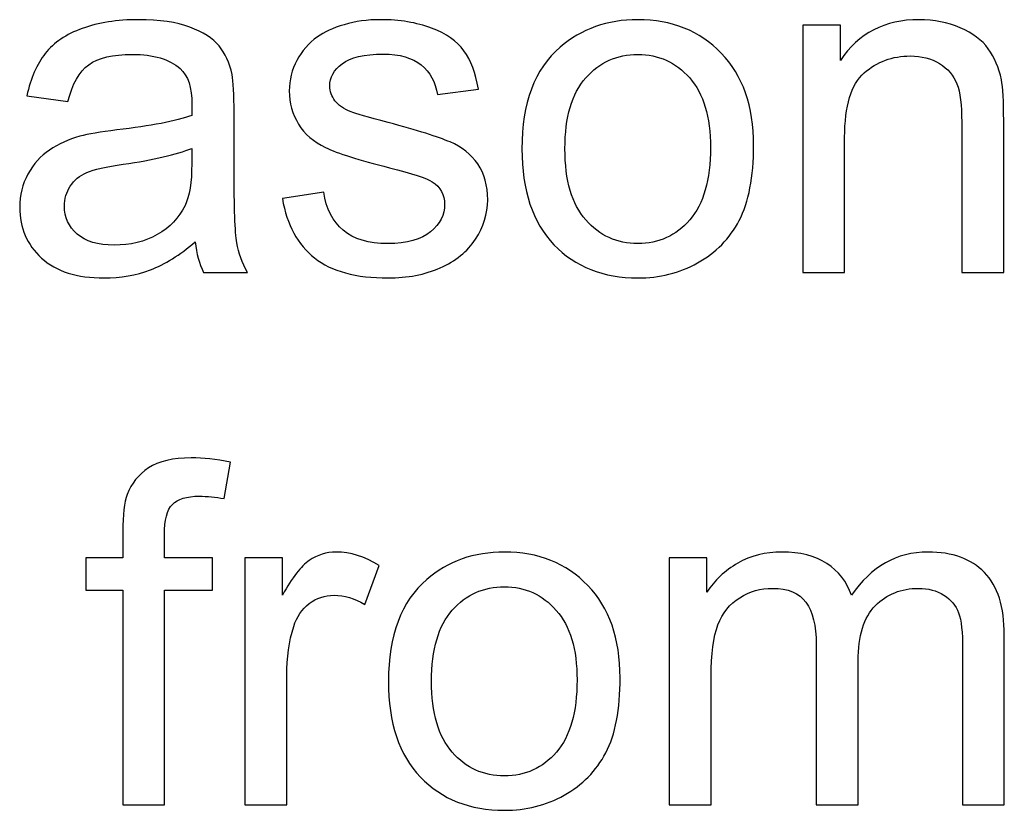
# Model space of a CAD drawing. Header units: inches. Extents: x -3.1 to 14.9, y -9.8 to 5.5.
# Tile 32 of 56: x 10.689 to 11.377, y -0.561 to -0.008. Entities that reach past the tile are written whole.
import ezdxf

# ---------------------------------------------------------------- set-up
doc = ezdxf.new("R2010")
doc.units = ezdxf.units.IN
doc.header["$MEASUREMENT"] = 0
doc.layers.add('Layer 1', color=7, linetype='Continuous')

msp = doc.modelspace()

# ---------------------------------------------------------------- linework, layer by layer
at = {"layer": 'Layer 1', "color": 250}
for points, knots in [([(10.81124, -0.1637), (10.80035, -0.17293), (10.7899, -0.17943), (10.7799, -0.18326), (10.7799, -0.18326), (10.76985, -0.18704), (10.75907, -0.18893), (10.74757, -0.18893), (10.74757, -0.18893), (10.72857, -0.18893), (10.71401, -0.18432), (10.70379, -0.17504), (10.70379, -0.17504), (10.69362, -0.16576), (10.68851, -0.15387), (10.68851, -0.13948), (10.68851, -0.13948), (10.68851, -0.13098), (10.6904, -0.12326), (10.69429, -0.11626), (10.69429, -0.11626), (10.69812, -0.10926), (10.70318, -0.10365), (10.7094, -0.09943), (10.7094, -0.09943), (10.71568, -0.0952), (10.72268, -0.09198), (10.73051, -0.08981), (10.73051, -0.08981), (10.73624, -0.08831), (10.7449, -0.08681), (10.75651, -0.08543), (10.75651, -0.08543), (10.78018, -0.08259), (10.79762, -0.07926), (10.80879, -0.07531), (10.80879, -0.07531), (10.8089, -0.07131), (10.80896, -0.06876), (10.80896, -0.0677), (10.80896, -0.0677), (10.80896, -0.05576), (10.80618, -0.04731), (10.80062, -0.04248), (10.80062, -0.04248), (10.79318, -0.03581), (10.78201, -0.03254), (10.76729, -0.03254), (10.76729, -0.03254), (10.75351, -0.03254), (10.74335, -0.03493), (10.73674, -0.03976), (10.73674, -0.03976), (10.73018, -0.04459), (10.72535, -0.05315), (10.72218, -0.06543), (10.72218, -0.06543), (10.72218, -0.06543), (10.69357, -0.06148), (10.69357, -0.06148), (10.69357, -0.06148), (10.69618, -0.04926), (10.70046, -0.03931), (10.7064, -0.03181), (10.7064, -0.03181), (10.71235, -0.02426), (10.72101, -0.01843), (10.73229, -0.01437), (10.73229, -0.01437), (10.74357, -0.01031), (10.75662, -0.00826), (10.77151, -0.00826), (10.77151, -0.00826), (10.78629, -0.00826), (10.79824, -0.01004), (10.80746, -0.01348), (10.80746, -0.01348), (10.81668, -0.01698), (10.82346, -0.02131), (10.82785, -0.02659), (10.82785, -0.02659), (10.83218, -0.03187), (10.83518, -0.03848), (10.83696, -0.04654), (10.83696, -0.04654), (10.8379, -0.05154), (10.8384, -0.06054), (10.8384, -0.07354), (10.8384, -0.07354), (10.8384, -0.07354), (10.8384, -0.11259), (10.8384, -0.11259), (10.8384, -0.11259), (10.8384, -0.13987), (10.83901, -0.15709), (10.84029, -0.16426), (10.84029, -0.16426), (10.84151, -0.17148), (10.84401, -0.17843), (10.84768, -0.18504), (10.84768, -0.18504), (10.84768, -0.18504), (10.81707, -0.18504), (10.81707, -0.18504), (10.81707, -0.18504), (10.81407, -0.17898), (10.81207, -0.17187), (10.81124, -0.1637)], [0, 0, 0, 0, 0.035714, 0.035714, 0.035714, 0.035714, 0.071429, 0.071429, 0.071429, 0.071429, 0.107143, 0.107143, 0.107143, 0.107143, 0.142857, 0.142857, 0.142857, 0.142857, 0.178571, 0.178571, 0.178571, 0.178571, 0.214286, 0.214286, 0.214286, 0.214286, 0.25, 0.25, 0.25, 0.25, 0.285714, 0.285714, 0.285714, 0.285714, 0.321429, 0.321429, 0.321429, 0.321429, 0.357143, 0.357143, 0.357143, 0.357143, 0.392857, 0.392857, 0.392857, 0.392857, 0.428571, 0.428571, 0.428571, 0.428571, 0.464286, 0.464286, 0.464286, 0.464286, 0.5, 0.5, 0.5, 0.5, 0.535714, 0.535714, 0.535714, 0.535714, 0.571429, 0.571429, 0.571429, 0.571429, 0.607143, 0.607143, 0.607143, 0.607143, 0.642857, 0.642857, 0.642857, 0.642857, 0.678571, 0.678571, 0.678571, 0.678571, 0.714286, 0.714286, 0.714286, 0.714286, 0.75, 0.75, 0.75, 0.75, 0.785714, 0.785714, 0.785714, 0.785714, 0.821429, 0.821429, 0.821429, 0.821429, 0.857143, 0.857143, 0.857143, 0.857143, 0.892857, 0.892857, 0.892857, 0.892857, 0.928571, 0.928571, 0.928571, 0.928571, 1, 1, 1, 1]), ([(10.87213, -0.13343), (10.87213, -0.13343), (10.90107, -0.12887), (10.90107, -0.12887), (10.90107, -0.12887), (10.90268, -0.14048), (10.90724, -0.14937), (10.91468, -0.15559), (10.91468, -0.15559), (10.92207, -0.16176), (10.93246, -0.16487), (10.94585, -0.16487), (10.94585, -0.16487), (10.95929, -0.16487), (10.96929, -0.16209), (10.97579, -0.15665), (10.97579, -0.15665), (10.98229, -0.15115), (10.98557, -0.1447), (10.98557, -0.13737), (10.98557, -0.13737), (10.98557, -0.1307), (10.98268, -0.12554), (10.9769, -0.1217), (10.9769, -0.1217), (10.9729, -0.11909), (10.9629, -0.11581), (10.94696, -0.11181), (10.94696, -0.11181), (10.92551, -0.10637), (10.91057, -0.1017), (10.90229, -0.0977), (10.90229, -0.0977), (10.89401, -0.09376), (10.88768, -0.08826), (10.8834, -0.08126), (10.8834, -0.08126), (10.87913, -0.07426), (10.87696, -0.06654), (10.87696, -0.05809), (10.87696, -0.05809), (10.87696, -0.05037), (10.87874, -0.04326), (10.88229, -0.0367), (10.88229, -0.0367), (10.88579, -0.03009), (10.89063, -0.02465), (10.89668, -0.02031), (10.89668, -0.02031), (10.90124, -0.01698), (10.90746, -0.01409), (10.91529, -0.01176), (10.91529, -0.01176), (10.92318, -0.00943), (10.93163, -0.00826), (10.94063, -0.00826), (10.94063, -0.00826), (10.95418, -0.00826), (10.96607, -0.01026), (10.97635, -0.01415), (10.97635, -0.01415), (10.98663, -0.01804), (10.99418, -0.02331), (10.99907, -0.02998), (10.99907, -0.02998), (11.00396, -0.0367), (11.00729, -0.04559), (11.00913, -0.05676), (11.00913, -0.05676), (11.00913, -0.05676), (10.98051, -0.0607), (10.98051, -0.0607), (10.98051, -0.0607), (10.97918, -0.05181), (10.9754, -0.04487), (10.96918, -0.03987), (10.96918, -0.03987), (10.96296, -0.03487), (10.95413, -0.03237), (10.94274, -0.03237), (10.94274, -0.03237), (10.92929, -0.03237), (10.91968, -0.03459), (10.91396, -0.03904), (10.91396, -0.03904), (10.90818, -0.04348), (10.90529, -0.0487), (10.90529, -0.05465), (10.90529, -0.05465), (10.90529, -0.05848), (10.90651, -0.06187), (10.9089, -0.06493), (10.9089, -0.06493), (10.91129, -0.06809), (10.91501, -0.07065), (10.92013, -0.07276), (10.92013, -0.07276), (10.92307, -0.07381), (10.93168, -0.07631), (10.94601, -0.0802), (10.94601, -0.0802), (10.96674, -0.08576), (10.98118, -0.09026), (10.98935, -0.09381), (10.98935, -0.09381), (10.99757, -0.09731), (11.00401, -0.10248), (11.00868, -0.1092), (11.00868, -0.1092), (11.01335, -0.11593), (11.01568, -0.12426), (11.01568, -0.13426), (11.01568, -0.13426), (11.01568, -0.14404), (11.01279, -0.1532), (11.00713, -0.16187), (11.00713, -0.16187), (11.0014, -0.17048), (10.99318, -0.17715), (10.98246, -0.18187), (10.98246, -0.18187), (10.97174, -0.18659), (10.95957, -0.18893), (10.94601, -0.18893), (10.94601, -0.18893), (10.92351, -0.18893), (10.9064, -0.18426), (10.89463, -0.17493), (10.89463, -0.17493), (10.88285, -0.16559), (10.87535, -0.15176), (10.87213, -0.13343)], [0, 0, 0, 0, 0.029412, 0.029412, 0.029412, 0.029412, 0.058824, 0.058824, 0.058824, 0.058824, 0.088235, 0.088235, 0.088235, 0.088235, 0.117647, 0.117647, 0.117647, 0.117647, 0.147059, 0.147059, 0.147059, 0.147059, 0.176471, 0.176471, 0.176471, 0.176471, 0.205882, 0.205882, 0.205882, 0.205882, 0.235294, 0.235294, 0.235294, 0.235294, 0.264706, 0.264706, 0.264706, 0.264706, 0.294118, 0.294118, 0.294118, 0.294118, 0.323529, 0.323529, 0.323529, 0.323529, 0.352941, 0.352941, 0.352941, 0.352941, 0.382353, 0.382353, 0.382353, 0.382353, 0.411765, 0.411765, 0.411765, 0.411765, 0.441176, 0.441176, 0.441176, 0.441176, 0.470588, 0.470588, 0.470588, 0.470588, 0.5, 0.5, 0.5, 0.5, 0.529412, 0.529412, 0.529412, 0.529412, 0.558824, 0.558824, 0.558824, 0.558824, 0.588235, 0.588235, 0.588235, 0.588235, 0.617647, 0.617647, 0.617647, 0.617647, 0.647059, 0.647059, 0.647059, 0.647059, 0.676471, 0.676471, 0.676471, 0.676471, 0.705882, 0.705882, 0.705882, 0.705882, 0.735294, 0.735294, 0.735294, 0.735294, 0.764706, 0.764706, 0.764706, 0.764706, 0.794118, 0.794118, 0.794118, 0.794118, 0.823529, 0.823529, 0.823529, 0.823529, 0.852941, 0.852941, 0.852941, 0.852941, 0.882353, 0.882353, 0.882353, 0.882353, 0.911765, 0.911765, 0.911765, 0.911765, 0.941176, 0.941176, 0.941176, 0.941176, 1, 1, 1, 1]), ([(11.03957, -0.09859), (11.03957, -0.06659), (11.04846, -0.04287), (11.0663, -0.02748), (11.0663, -0.02748), (11.08113, -0.0147), (11.09924, -0.00826), (11.12063, -0.00826), (11.12063, -0.00826), (11.14441, -0.00826), (11.16385, -0.01604), (11.17891, -0.03165), (11.17891, -0.03165), (11.19402, -0.0472), (11.20152, -0.0687), (11.20152, -0.09615), (11.20152, -0.09615), (11.20152, -0.11843), (11.19819, -0.13593), (11.19152, -0.14865), (11.19152, -0.14865), (11.18485, -0.16143), (11.17513, -0.17132), (11.16241, -0.17837), (11.16241, -0.17837), (11.14963, -0.18543), (11.13574, -0.18893), (11.12063, -0.18893), (11.12063, -0.18893), (11.09646, -0.18893), (11.07691, -0.1812), (11.06196, -0.16565), (11.06196, -0.16565), (11.04702, -0.15015), (11.03957, -0.12781), (11.03957, -0.09859)], [0, 0, 0, 0, 0.1, 0.1, 0.1, 0.1, 0.2, 0.2, 0.2, 0.2, 0.3, 0.3, 0.3, 0.3, 0.4, 0.4, 0.4, 0.4, 0.5, 0.5, 0.5, 0.5, 0.6, 0.6, 0.6, 0.6, 0.7, 0.7, 0.7, 0.7, 0.8, 0.8, 0.8, 0.8, 1, 1, 1, 1]), ([(11.23591, -0.18504), (11.23591, -0.18504), (11.23591, -0.0122), (11.23591, -0.0122), (11.23591, -0.0122), (11.23591, -0.0122), (11.26224, -0.0122), (11.26224, -0.0122), (11.26224, -0.0122), (11.26224, -0.0122), (11.26224, -0.03676), (11.26224, -0.03676), (11.26224, -0.03676), (11.27496, -0.01776), (11.2933, -0.00826), (11.31724, -0.00826), (11.31724, -0.00826), (11.32769, -0.00826), (11.33724, -0.01015), (11.34596, -0.01387), (11.34596, -0.01387), (11.35474, -0.01765), (11.36124, -0.02254), (11.36557, -0.02865), (11.36557, -0.02865), (11.36996, -0.0347), (11.37296, -0.04193), (11.37474, -0.05026), (11.37474, -0.05026), (11.3758, -0.0557), (11.37635, -0.0652), (11.37635, -0.07876), (11.37635, -0.07876), (11.37635, -0.07876), (11.37635, -0.18504), (11.37635, -0.18504), (11.37635, -0.18504), (11.37635, -0.18504), (11.34702, -0.18504), (11.34702, -0.18504), (11.34702, -0.18504), (11.34702, -0.18504), (11.34702, -0.07987), (11.34702, -0.07987), (11.34702, -0.07987), (11.34702, -0.06798), (11.34591, -0.05904), (11.34363, -0.05309), (11.34363, -0.05309), (11.34135, -0.0472), (11.3373, -0.04248), (11.33152, -0.03898), (11.33152, -0.03898), (11.32569, -0.03543), (11.31891, -0.03365), (11.31107, -0.03365), (11.31107, -0.03365), (11.29857, -0.03365), (11.28785, -0.03765), (11.27874, -0.04554), (11.27874, -0.04554), (11.26969, -0.05348), (11.26519, -0.06848), (11.26519, -0.09065), (11.26519, -0.09065), (11.26519, -0.09065), (11.26519, -0.18504), (11.26519, -0.18504), (11.26519, -0.18504), (11.26519, -0.18504), (11.23591, -0.18504), (11.23591, -0.18504)], [0, 0, 0, 0, 0.052632, 0.052632, 0.052632, 0.052632, 0.105263, 0.105263, 0.105263, 0.105263, 0.157895, 0.157895, 0.157895, 0.157895, 0.210526, 0.210526, 0.210526, 0.210526, 0.263158, 0.263158, 0.263158, 0.263158, 0.315789, 0.315789, 0.315789, 0.315789, 0.368421, 0.368421, 0.368421, 0.368421, 0.421053, 0.421053, 0.421053, 0.421053, 0.473684, 0.473684, 0.473684, 0.473684, 0.526316, 0.526316, 0.526316, 0.526316, 0.578947, 0.578947, 0.578947, 0.578947, 0.631579, 0.631579, 0.631579, 0.631579, 0.684211, 0.684211, 0.684211, 0.684211, 0.736842, 0.736842, 0.736842, 0.736842, 0.789474, 0.789474, 0.789474, 0.789474, 0.842105, 0.842105, 0.842105, 0.842105, 0.894737, 0.894737, 0.894737, 0.894737, 1, 1, 1, 1]), ([(11.06968, -0.09859), (11.06968, -0.12076), (11.07452, -0.13732), (11.08418, -0.14832), (11.08418, -0.14832), (11.09385, -0.15937), (11.10602, -0.16487), (11.12063, -0.16487), (11.12063, -0.16487), (11.13518, -0.16487), (11.1473, -0.15932), (11.15696, -0.14826), (11.15696, -0.14826), (11.16657, -0.1372), (11.17141, -0.12031), (11.17141, -0.09765), (11.17141, -0.09765), (11.17141, -0.07626), (11.16657, -0.06004), (11.15685, -0.04904), (11.15685, -0.04904), (11.14713, -0.03804), (11.13507, -0.03254), (11.12063, -0.03254), (11.12063, -0.03254), (11.10602, -0.03254), (11.09385, -0.03804), (11.08418, -0.04898), (11.08418, -0.04898), (11.07452, -0.05993), (11.06968, -0.07648), (11.06968, -0.09859)], [0, 0, 0, 0, 0.111111, 0.111111, 0.111111, 0.111111, 0.222222, 0.222222, 0.222222, 0.222222, 0.333333, 0.333333, 0.333333, 0.333333, 0.444444, 0.444444, 0.444444, 0.444444, 0.555556, 0.555556, 0.555556, 0.555556, 0.666667, 0.666667, 0.666667, 0.666667, 0.777778, 0.777778, 0.777778, 0.777778, 1, 1, 1, 1]), ([(10.80879, -0.09826), (10.79812, -0.10265), (10.78218, -0.10631), (10.76096, -0.10937), (10.76096, -0.10937), (10.7489, -0.11109), (10.74035, -0.11304), (10.7354, -0.1152), (10.7354, -0.1152), (10.7304, -0.11737), (10.72651, -0.12054), (10.72385, -0.12476), (10.72385, -0.12476), (10.72112, -0.12893), (10.71974, -0.13354), (10.71974, -0.13865), (10.71974, -0.13865), (10.71974, -0.14648), (10.72274, -0.15298), (10.72862, -0.1582), (10.72862, -0.1582), (10.73451, -0.16337), (10.74318, -0.16598), (10.75457, -0.16598), (10.75457, -0.16598), (10.76585, -0.16598), (10.7759, -0.16354), (10.78468, -0.15859), (10.78468, -0.15859), (10.79346, -0.15365), (10.79996, -0.14687), (10.80407, -0.13832), (10.80407, -0.13832), (10.80724, -0.1317), (10.80879, -0.12193), (10.80879, -0.10904), (10.80879, -0.10904), (10.80879, -0.10904), (10.80879, -0.09826), (10.80879, -0.09826)], [0, 0, 0, 0, 0.090909, 0.090909, 0.090909, 0.090909, 0.181818, 0.181818, 0.181818, 0.181818, 0.272727, 0.272727, 0.272727, 0.272727, 0.363636, 0.363636, 0.363636, 0.363636, 0.454545, 0.454545, 0.454545, 0.454545, 0.545455, 0.545455, 0.545455, 0.545455, 0.636364, 0.636364, 0.636364, 0.636364, 0.727273, 0.727273, 0.727273, 0.727273, 0.818182, 0.818182, 0.818182, 0.818182, 1, 1, 1, 1]), ([(10.76057, -0.55743), (10.76057, -0.55743), (10.76057, -0.40737), (10.76057, -0.40737), (10.76057, -0.40737), (10.76057, -0.40737), (10.73473, -0.40737), (10.73473, -0.40737), (10.73473, -0.40737), (10.73473, -0.40737), (10.73473, -0.38459), (10.73473, -0.38459), (10.73473, -0.38459), (10.73473, -0.38459), (10.76057, -0.38459), (10.76057, -0.38459), (10.76057, -0.38459), (10.76057, -0.38459), (10.76057, -0.3662), (10.76057, -0.3662), (10.76057, -0.3662), (10.76057, -0.35459), (10.76162, -0.34593), (10.76368, -0.34032), (10.76368, -0.34032), (10.76651, -0.3327), (10.77146, -0.32654), (10.77857, -0.32182), (10.77857, -0.32182), (10.78568, -0.31709), (10.79562, -0.31476), (10.80846, -0.31476), (10.80846, -0.31476), (10.81668, -0.31476), (10.82579, -0.3157), (10.83579, -0.3177), (10.83579, -0.3177), (10.83579, -0.3177), (10.8314, -0.34326), (10.8314, -0.34326), (10.8314, -0.34326), (10.82535, -0.34215), (10.81957, -0.34159), (10.81412, -0.34159), (10.81412, -0.34159), (10.80523, -0.34159), (10.79896, -0.34348), (10.79529, -0.34732), (10.79529, -0.34732), (10.79157, -0.35109), (10.78973, -0.3582), (10.78973, -0.36865), (10.78973, -0.36865), (10.78973, -0.36865), (10.78973, -0.38459), (10.78973, -0.38459), (10.78973, -0.38459), (10.78973, -0.38459), (10.8234, -0.38459), (10.8234, -0.38459), (10.8234, -0.38459), (10.8234, -0.38459), (10.8234, -0.40737), (10.8234, -0.40737), (10.8234, -0.40737), (10.8234, -0.40737), (10.78973, -0.40737), (10.78973, -0.40737), (10.78973, -0.40737), (10.78973, -0.40737), (10.78973, -0.55743), (10.78973, -0.55743), (10.78973, -0.55743), (10.78973, -0.55743), (10.76057, -0.55743), (10.76057, -0.55743)], [0, 0, 0, 0, 0.05, 0.05, 0.05, 0.05, 0.1, 0.1, 0.1, 0.1, 0.15, 0.15, 0.15, 0.15, 0.2, 0.2, 0.2, 0.2, 0.25, 0.25, 0.25, 0.25, 0.3, 0.3, 0.3, 0.3, 0.35, 0.35, 0.35, 0.35, 0.4, 0.4, 0.4, 0.4, 0.45, 0.45, 0.45, 0.45, 0.5, 0.5, 0.5, 0.5, 0.55, 0.55, 0.55, 0.55, 0.6, 0.6, 0.6, 0.6, 0.65, 0.65, 0.65, 0.65, 0.7, 0.7, 0.7, 0.7, 0.75, 0.75, 0.75, 0.75, 0.8, 0.8, 0.8, 0.8, 0.85, 0.85, 0.85, 0.85, 0.9, 0.9, 0.9, 0.9, 1, 1, 1, 1]), ([(10.8459, -0.55743), (10.8459, -0.55743), (10.8459, -0.38459), (10.8459, -0.38459), (10.8459, -0.38459), (10.8459, -0.38459), (10.87223, -0.38459), (10.87223, -0.38459), (10.87223, -0.38459), (10.87223, -0.38459), (10.87223, -0.41076), (10.87223, -0.41076), (10.87223, -0.41076), (10.87895, -0.39854), (10.88518, -0.39043), (10.8909, -0.38654), (10.8909, -0.38654), (10.89657, -0.38265), (10.90284, -0.38065), (10.90968, -0.38065), (10.90968, -0.38065), (10.91957, -0.38065), (10.92957, -0.38382), (10.93979, -0.39009), (10.93979, -0.39009), (10.93979, -0.39009), (10.92968, -0.41732), (10.92968, -0.41732), (10.92968, -0.41732), (10.92257, -0.41304), (10.9154, -0.41093), (10.90823, -0.41093), (10.90823, -0.41093), (10.90179, -0.41093), (10.89607, -0.41287), (10.89096, -0.4167), (10.89096, -0.4167), (10.88584, -0.42059), (10.88223, -0.42593), (10.88007, -0.43276), (10.88007, -0.43276), (10.87679, -0.44315), (10.87518, -0.45454), (10.87518, -0.46693), (10.87518, -0.46693), (10.87518, -0.46693), (10.87518, -0.55743), (10.87518, -0.55743), (10.87518, -0.55743), (10.87518, -0.55743), (10.8459, -0.55743), (10.8459, -0.55743)], [0, 0, 0, 0, 0.071429, 0.071429, 0.071429, 0.071429, 0.142857, 0.142857, 0.142857, 0.142857, 0.214286, 0.214286, 0.214286, 0.214286, 0.285714, 0.285714, 0.285714, 0.285714, 0.357143, 0.357143, 0.357143, 0.357143, 0.428571, 0.428571, 0.428571, 0.428571, 0.5, 0.5, 0.5, 0.5, 0.571429, 0.571429, 0.571429, 0.571429, 0.642857, 0.642857, 0.642857, 0.642857, 0.714286, 0.714286, 0.714286, 0.714286, 0.785714, 0.785714, 0.785714, 0.785714, 0.857143, 0.857143, 0.857143, 0.857143, 1, 1, 1, 1]), ([(10.94629, -0.47098), (10.94629, -0.43898), (10.95518, -0.41526), (10.97301, -0.39987), (10.97301, -0.39987), (10.98784, -0.38709), (11.00596, -0.38065), (11.02734, -0.38065), (11.02734, -0.38065), (11.05112, -0.38065), (11.07057, -0.38843), (11.08562, -0.40404), (11.08562, -0.40404), (11.10073, -0.41959), (11.10823, -0.44109), (11.10823, -0.46854), (11.10823, -0.46854), (11.10823, -0.49082), (11.1049, -0.50832), (11.09823, -0.52104), (11.09823, -0.52104), (11.09157, -0.53382), (11.08184, -0.54371), (11.06912, -0.55076), (11.06912, -0.55076), (11.05634, -0.55782), (11.04246, -0.56132), (11.02734, -0.56132), (11.02734, -0.56132), (11.00318, -0.56132), (10.98362, -0.55359), (10.96868, -0.53804), (10.96868, -0.53804), (10.95373, -0.52254), (10.94629, -0.5002), (10.94629, -0.47098)], [0, 0, 0, 0, 0.1, 0.1, 0.1, 0.1, 0.2, 0.2, 0.2, 0.2, 0.3, 0.3, 0.3, 0.3, 0.4, 0.4, 0.4, 0.4, 0.5, 0.5, 0.5, 0.5, 0.6, 0.6, 0.6, 0.6, 0.7, 0.7, 0.7, 0.7, 0.8, 0.8, 0.8, 0.8, 1, 1, 1, 1]), ([(11.14262, -0.55743), (11.14262, -0.55743), (11.14262, -0.38459), (11.14262, -0.38459), (11.14262, -0.38459), (11.14262, -0.38459), (11.16879, -0.38459), (11.16879, -0.38459), (11.16879, -0.38459), (11.16879, -0.38459), (11.16879, -0.40882), (11.16879, -0.40882), (11.16879, -0.40882), (11.17423, -0.40037), (11.18146, -0.39354), (11.19046, -0.38843), (11.19046, -0.38843), (11.19946, -0.38326), (11.20973, -0.38065), (11.22123, -0.38065), (11.22123, -0.38065), (11.23401, -0.38065), (11.24451, -0.38332), (11.25268, -0.38865), (11.25268, -0.38865), (11.2609, -0.39398), (11.26668, -0.40137), (11.27001, -0.41093), (11.27001, -0.41093), (11.28373, -0.39076), (11.30151, -0.38065), (11.3234, -0.38065), (11.3234, -0.38065), (11.34057, -0.38065), (11.35373, -0.38543), (11.36296, -0.39493), (11.36296, -0.39493), (11.37218, -0.40443), (11.37679, -0.41904), (11.37679, -0.43876), (11.37679, -0.43876), (11.37679, -0.43876), (11.37679, -0.55743), (11.37679, -0.55743), (11.37679, -0.55743), (11.37679, -0.55743), (11.34768, -0.55743), (11.34768, -0.55743), (11.34768, -0.55743), (11.34768, -0.55743), (11.34768, -0.44854), (11.34768, -0.44854), (11.34768, -0.44854), (11.34768, -0.43682), (11.34673, -0.42837), (11.34485, -0.4232), (11.34485, -0.4232), (11.3429, -0.41809), (11.33946, -0.41393), (11.33451, -0.41076), (11.33451, -0.41076), (11.32951, -0.40765), (11.32362, -0.40604), (11.3169, -0.40604), (11.3169, -0.40604), (11.30473, -0.40604), (11.29468, -0.41009), (11.28662, -0.4182), (11.28662, -0.4182), (11.27862, -0.42626), (11.27457, -0.4392), (11.27457, -0.45698), (11.27457, -0.45698), (11.27457, -0.45698), (11.27457, -0.55743), (11.27457, -0.55743), (11.27457, -0.55743), (11.27457, -0.55743), (11.24529, -0.55743), (11.24529, -0.55743), (11.24529, -0.55743), (11.24529, -0.55743), (11.24529, -0.44515), (11.24529, -0.44515), (11.24529, -0.44515), (11.24529, -0.43209), (11.2429, -0.42232), (11.23812, -0.41582), (11.23812, -0.41582), (11.23335, -0.40932), (11.22557, -0.40604), (11.21468, -0.40604), (11.21468, -0.40604), (11.20646, -0.40604), (11.19885, -0.4082), (11.19185, -0.41259), (11.19185, -0.41259), (11.18485, -0.41693), (11.17973, -0.42326), (11.17662, -0.43159), (11.17662, -0.43159), (11.17346, -0.43998), (11.1719, -0.45204), (11.1719, -0.46776), (11.1719, -0.46776), (11.1719, -0.46776), (11.1719, -0.55743), (11.1719, -0.55743), (11.1719, -0.55743), (11.1719, -0.55743), (11.14262, -0.55743), (11.14262, -0.55743)], [0, 0, 0, 0, 0.034483, 0.034483, 0.034483, 0.034483, 0.068966, 0.068966, 0.068966, 0.068966, 0.103448, 0.103448, 0.103448, 0.103448, 0.137931, 0.137931, 0.137931, 0.137931, 0.172414, 0.172414, 0.172414, 0.172414, 0.206897, 0.206897, 0.206897, 0.206897, 0.241379, 0.241379, 0.241379, 0.241379, 0.275862, 0.275862, 0.275862, 0.275862, 0.310345, 0.310345, 0.310345, 0.310345, 0.344828, 0.344828, 0.344828, 0.344828, 0.37931, 0.37931, 0.37931, 0.37931, 0.413793, 0.413793, 0.413793, 0.413793, 0.448276, 0.448276, 0.448276, 0.448276, 0.482759, 0.482759, 0.482759, 0.482759, 0.517241, 0.517241, 0.517241, 0.517241, 0.551724, 0.551724, 0.551724, 0.551724, 0.586207, 0.586207, 0.586207, 0.586207, 0.62069, 0.62069, 0.62069, 0.62069, 0.655172, 0.655172, 0.655172, 0.655172, 0.689655, 0.689655, 0.689655, 0.689655, 0.724138, 0.724138, 0.724138, 0.724138, 0.758621, 0.758621, 0.758621, 0.758621, 0.793103, 0.793103, 0.793103, 0.793103, 0.827586, 0.827586, 0.827586, 0.827586, 0.862069, 0.862069, 0.862069, 0.862069, 0.896552, 0.896552, 0.896552, 0.896552, 0.931034, 0.931034, 0.931034, 0.931034, 1, 1, 1, 1]), ([(10.9764, -0.47098), (10.9764, -0.49315), (10.98123, -0.50971), (10.9909, -0.52071), (10.9909, -0.52071), (11.00057, -0.53176), (11.01273, -0.53726), (11.02734, -0.53726), (11.02734, -0.53726), (11.0419, -0.53726), (11.05401, -0.53171), (11.06368, -0.52065), (11.06368, -0.52065), (11.07329, -0.50959), (11.07812, -0.4927), (11.07812, -0.47004), (11.07812, -0.47004), (11.07812, -0.44865), (11.07329, -0.43243), (11.06357, -0.42143), (11.06357, -0.42143), (11.05384, -0.41043), (11.04179, -0.40493), (11.02734, -0.40493), (11.02734, -0.40493), (11.01273, -0.40493), (11.00057, -0.41043), (10.9909, -0.42137), (10.9909, -0.42137), (10.98123, -0.43232), (10.9764, -0.44887), (10.9764, -0.47098)], [0, 0, 0, 0, 0.111111, 0.111111, 0.111111, 0.111111, 0.222222, 0.222222, 0.222222, 0.222222, 0.333333, 0.333333, 0.333333, 0.333333, 0.444444, 0.444444, 0.444444, 0.444444, 0.555556, 0.555556, 0.555556, 0.555556, 0.666667, 0.666667, 0.666667, 0.666667, 0.777778, 0.777778, 0.777778, 0.777778, 1, 1, 1, 1])]:
    msp.add_open_spline(points, degree=3, knots=knots, dxfattribs=at)

doc.saveas('drawing.dxf')
